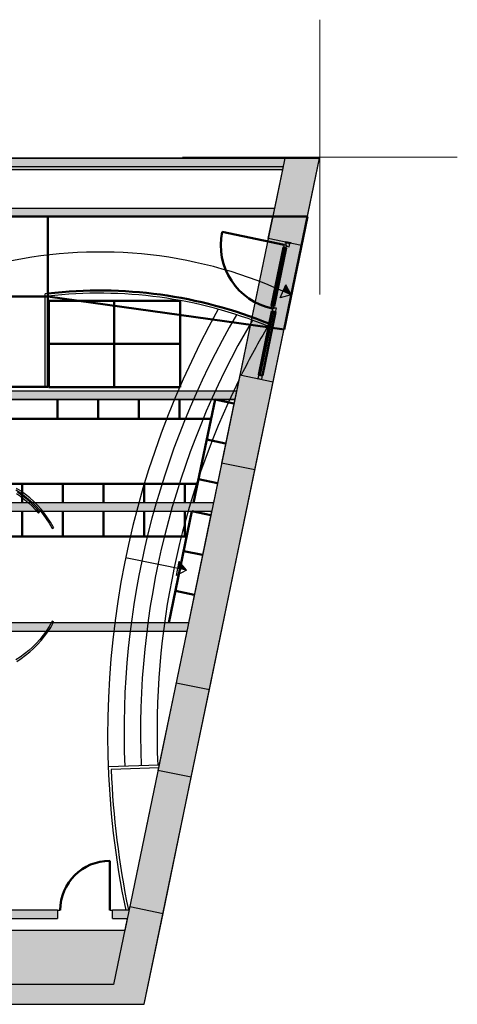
# Model space of a CAD drawing. Header units: metres. Extents: x -1 to 482, y -6 to 50.
# Tile 17 of 19: x 422 to 430, y 13 to 31. Entities that reach past the tile are written whole.
import ezdxf

# ---------------------------------------------------------------- set-up
doc = ezdxf.new("R2010")
doc.units = ezdxf.units.M
doc.linetypes.add('CONTINUA', pattern=[0])
doc.linetypes.add('VERDECKT', pattern=[9.525, 6.35, -3.175])
for name, color, linetype, lineweight in [('3D PB MURS', 7, 'CONTINUA', 25), ('3D PB MURS NOUS', 7, 'CONTINUA', 25), ('3D PB PILAR', 7, 'CONTINUA', 25), ('3D PS-1 MUR', 7, 'CONTINUA', 25), ('3D PS-2 MUR', 7, 'CONTINUA', 25), ('PB ESCALES 2D', 7, 'CONTINUA', 25), ('PS-1 ESCALES 2D', 7, 'CONTINUA', 25), ('PS-1 MOBLES', 7, 'CONTINUA', 25), ('PS-2 ESCALES 2D', 7, 'CONTINUA', 25)]:
    doc.layers.add(name, color=color, linetype=linetype, lineweight=lineweight)

msp = doc.modelspace()

# ---------------------------------------------------------------- hatches: boundary and pattern name
at = {"layer": '3D PB MURS', "linetype": 'CONTINUA', "lineweight": 18, "true_color": 0xa0a0a0, "transparency": 33554687}
for points in [[(426.847, 28.23), (426.544, 26.769), (427.151, 26.643), (427.48, 28.23)], [(426.658, 27.32), (421.137, 27.32), (421.137, 27.171), (421.356, 27.171), (421.356, 27.17), (426.627, 27.17)], [(426.031, 24.292), (425.698, 22.686), (426.305, 22.56), (426.638, 24.166)], [(425.146, 16.969), (425.477, 18.565), (424.87, 18.691), (424.539, 17.095)], [(417.817, 14.401), (422.712, 14.401), (422.712, 14.551), (417.817, 14.551)], [(424.291, 12.84), (424.633, 14.492), (424.026, 14.618), (424.012, 14.551), (424.012, 14.551), (423.981, 14.401), (423.981, 14.401), (423.657, 12.84)], [(423.712, 14.551), (423.712, 14.401), (423.981, 14.401), (424.012, 14.551)], [(400.756, 12.841), (423.657, 12.841), (423.732, 13.201), (400.756, 13.201)]]:
    msp.add_hatch(color=253, dxfattribs=at).paths.add_polyline_path(points)
at = {"layer": '3D PS-1 MUR', "linetype": 'CONTINUA', "lineweight": 18, "true_color": 0xa0a0a0, "transparency": 33554687}
for points in [[(426.846, 28.23), (403.259, 28.23), (403.259, 28.08), (426.815, 28.08)], [(424.29, 12.841), (427.479, 28.23), (426.846, 28.23), (425.095, 19.781), (425.095, 19.781), (425.064, 19.631), (425.064, 19.631), (423.657, 12.841)], [(421.231, 23.841), (425.936, 23.841), (425.967, 23.991), (421.231, 23.991)], [(425.547, 21.961), (420.818, 21.961), (420.818, 21.811), (425.516, 21.811)], [(425.095, 19.781), (418.582, 19.781), (418.582, 19.631), (425.064, 19.631)], [(420.079, 13.381), (423.769, 13.381), (423.935, 14.185), (420.838, 14.185)], [(417.691, 12.841), (423.657, 12.841), (423.769, 13.381), (417.691, 13.381)]]:
    msp.add_hatch(color=253, dxfattribs=at).paths.add_polyline_path(points)
at = {"layer": '3D PS-2 MUR', "linetype": 'CONTINUA', "lineweight": 18, "true_color": 0xa0a0a0, "transparency": 33554687}
for points in [[(426.844, 28.228), (421.006, 28.228), (421.006, 28.028), (426.803, 28.028)], [(424.291, 12.841), (427.477, 28.228), (426.844, 28.228), (423.658, 12.841)], [(392.1, 12.841), (423.658, 12.841), (423.936, 14.181), (392.1, 14.181)]]:
    msp.add_hatch(color=253, dxfattribs=at).paths.add_polyline_path(points)

# ---------------------------------------------------------------- linework, layer by layer
at = {"layer": '3D PB MURS', "color": 7, "linetype": 'CONTINUA', "lineweight": 25, "transparency": 33554687}
for p, q in [((426.847, 28.23), (426.658, 27.32)), ((427.48, 28.23), (426.847, 28.23)), ((427.151, 26.643), (427.48, 28.23)), ((426.658, 27.32), (421.287, 27.32)), ((421.356, 27.17), (426.627, 27.17)), ((426.627, 27.17), (426.544, 26.769)), ((427.151, 26.643), (426.544, 26.769)), ((426.638, 24.166), (427.151, 26.643)), ((426.638, 24.166), (427.151, 26.643)), ((426.031, 24.292), (425.698, 22.686)), ((426.031, 24.292), (426.638, 24.166)), ((426.305, 22.56), (426.638, 24.166)), ((426.305, 22.56), (425.698, 22.686)), ((425.477, 18.565), (426.305, 22.56)), ((425.477, 18.565), (426.305, 22.56)), ((422.05, 22.173), (421.968, 22.226)), ((421.953, 22.201), (422.033, 22.148)), ((421.964, 22.134), (422.04, 22.081)), ((422.058, 22.105), (421.981, 22.159)), ((422.033, 22.148), (422.111, 22.092)), ((422.04, 22.081), (422.113, 22.024)), ((422.129, 22.115), (422.05, 22.173)), ((422.132, 22.047), (422.058, 22.105)), ((422.111, 22.092), (422.186, 22.031)), ((422.205, 22.054), (422.129, 22.115)), ((422.203, 21.986), (422.132, 22.047)), ((422.278, 21.988), (422.205, 22.054)), ((422.113, 22.024), (422.183, 21.964)), ((422.183, 21.964), (422.249, 21.9)), ((422.186, 22.031), (422.257, 21.967)), ((422.271, 21.921), (422.203, 21.986)), ((422.249, 21.9), (422.312, 21.833)), ((422.257, 21.967), (422.326, 21.899)), ((422.335, 21.853), (422.271, 21.921)), ((422.347, 21.919), (422.278, 21.988)), ((422.326, 21.899), (422.39, 21.827)), ((422.386, 21.791), (422.335, 21.853)), ((422.413, 21.847), (422.347, 21.919)), ((422.312, 21.833), (422.363, 21.773)), ((422.363, 21.773), (422.386, 21.791)), ((422.39, 21.827), (422.451, 21.752)), ((422.474, 21.77), (422.413, 21.847)), ((422.451, 21.752), (422.507, 21.674)), ((422.532, 21.691), (422.474, 21.77)), ((422.507, 21.674), (422.56, 21.594)), ((422.585, 21.609), (422.532, 21.691)), ((422.56, 21.594), (422.608, 21.51)), ((422.634, 21.525), (422.585, 21.609)), ((422.608, 21.51), (422.615, 21.495)), ((422.615, 21.495), (422.642, 21.509)), ((422.642, 21.509), (422.634, 21.525)), ((422.561, 19.712), (422.508, 19.631)), ((422.609, 19.796), (422.561, 19.712)), ((422.587, 19.696), (422.635, 19.781)), ((422.616, 19.809), (422.609, 19.796)), ((422.643, 19.795), (422.616, 19.809)), ((422.635, 19.781), (422.643, 19.795)), ((422.452, 19.553), (422.391, 19.479)), ((422.414, 19.459), (422.476, 19.535)), ((422.508, 19.631), (422.452, 19.553)), ((422.476, 19.535), (422.533, 19.614)), ((422.533, 19.614), (422.587, 19.696)), ((422.327, 19.407), (422.259, 19.339)), ((422.279, 19.317), (422.349, 19.386)), ((422.391, 19.479), (422.327, 19.407)), ((422.349, 19.386), (422.414, 19.459)), ((422.112, 19.214), (422.034, 19.157)), ((422.051, 19.132), (422.13, 19.19)), ((422.187, 19.274), (422.112, 19.214)), ((422.13, 19.19), (422.207, 19.252)), ((422.259, 19.339), (422.187, 19.274)), ((422.207, 19.252), (422.279, 19.317)), ((422.034, 19.157), (421.953, 19.105)), ((421.969, 19.079), (422.051, 19.132)), ((424.87, 18.691), (424.539, 17.095)), ((424.87, 18.691), (425.477, 18.565)), ((425.146, 16.969), (425.477, 18.565)), ((425.146, 16.969), (424.539, 17.095)), ((424.633, 14.492), (425.146, 16.969)), ((424.658, 14.613), (425.146, 16.969)), ((422.712, 14.551), (421.281, 14.551)), ((422.712, 14.551), (422.712, 14.401)), ((422.712, 14.551), (422.762, 14.551)), ((423.662, 14.551), (423.712, 14.551)), ((423.712, 14.401), (423.712, 14.551)), ((424.012, 14.551), (423.712, 14.551)), ((424.026, 14.618), (424.012, 14.551)), ((424.026, 14.618), (424.633, 14.492)), ((417.817, 14.401), (422.712, 14.401)), ((423.712, 14.401), (423.981, 14.401)), ((423.981, 14.401), (423.732, 13.201)), ((424.291, 12.84), (424.633, 14.492)), ((423.732, 13.201), (417.817, 13.201)), ((400.927, 12.841), (423.657, 12.841)), ((423.657, 12.841), (423.657, 12.84)), ((423.657, 12.84), (424.291, 12.84))]:
    msp.add_line(p, q, dxfattribs=at)
at = {"layer": '3D PB MURS', "color": 202, "linetype": 'CONTINUA', "lineweight": 50, "transparency": 33554687}
msp.add_line((423.662, 14.551), (423.662, 15.451), dxfattribs=at)
msp.add_arc((423.662, 14.551), 0.9, 90, 180, dxfattribs=at)
at = {"layer": '3D PB MURS NOUS', "color": 4, "linetype": 'CONTINUA', "lineweight": 50, "transparency": 33554687}
for p, q in [((426.833, 26.658), (425.706, 26.892)), ((426.955, 26.684), (426.857, 26.704)), ((426.955, 26.684), (426.857, 26.704)), ((426.955, 26.684), (426.955, 26.684))]:
    msp.add_line(p, q, dxfattribs=at)
at = {"layer": '3D PB MURS NOUS', "color": 7, "linetype": 'CONTINUA', "lineweight": 25, "transparency": 33554687}
for p, q in [((426.628, 25.547), (426.847, 26.604)), ((426.407, 24.285), (426.646, 25.44))]:
    msp.add_line(p, q, dxfattribs=at)
for points in [[(426.881, 26.648), (426.877, 26.629), (426.926, 26.618), (426.941, 26.687), (426.872, 26.701), (426.862, 26.652), (426.881, 26.648)], [(426.871, 26.599), (426.881, 26.648), (426.862, 26.652), (426.833, 26.658), (426.822, 26.609), (426.871, 26.599)], [(426.622, 25.497), (426.642, 25.493), (426.652, 25.542), (426.603, 25.552), (426.593, 25.503), (426.622, 25.497)], [(426.642, 25.493), (426.622, 25.497), (426.612, 25.447), (426.681, 25.433), (426.695, 25.501), (426.646, 25.511), (426.642, 25.493)], [(426.695, 25.502), (426.661, 25.509), (426.626, 25.516), (426.661, 25.509), (426.695, 25.502)], [(426.427, 24.21), (426.441, 24.278), (426.373, 24.292), (426.359, 24.224), (426.427, 24.21)]]:
    msp.add_lwpolyline(points, close=True, dxfattribs=at)
at = {"layer": '3D PB MURS NOUS', "color": 4, "linetype": 'CONTINUA', "lineweight": 50, "transparency": 33554687}
for points in [[(426.652, 25.542), (426.871, 26.599), (426.822, 26.609), (426.603, 25.552), (426.652, 25.542)], [(426.441, 24.278), (426.681, 25.433), (426.612, 25.447), (426.373, 24.292), (426.441, 24.278)]]:
    msp.add_lwpolyline(points, close=True, dxfattribs=at)
msp.add_arc((426.862, 26.652), 1.18, 168.2918, 258.2918, dxfattribs=at)
at = {"layer": '3D PB PILAR', "color": 202, "linetype": 'CONTINUA', "lineweight": 50, "transparency": 33554687}
for p, q in [((422.536, 27.17), (421.356, 27.17)), ((427.262, 27.172), (422.536, 27.17)), ((422.536, 27.17), (422.537, 25.719)), ((422.537, 25.719), (422.536, 27.17)), ((426.834, 25.115), (427.262, 27.172)), ((422.537, 25.719), (421.357, 25.719)), ((421.357, 25.719), (422.537, 25.719)), ((422.537, 24.07), (422.537, 25.719)), ((422.537, 25.719), (426.834, 25.115)), ((421.357, 24.07), (422.537, 24.07))]:
    msp.add_line(p, q, dxfattribs=at)
at = {"layer": '3D PB PILAR', "color": 7, "linetype": 'CONTINUA', "lineweight": 25, "transparency": 33554687}
for p, q in [((422.536, 27.17), (421.356, 27.17)), ((426.627, 27.17), (422.536, 27.17)), ((426.544, 26.769), (426.627, 27.17)), ((427.151, 26.643), (426.544, 26.769)), ((426.834, 25.115), (427.151, 26.643)), ((422.741, 25.791), (422.945, 25.807)), ((422.945, 25.807), (423.15, 25.818)), ((423.15, 25.818), (423.355, 25.824)), ((423.355, 25.824), (423.56, 25.824)), ((423.56, 25.824), (423.765, 25.82)), ((423.765, 25.82), (423.97, 25.81)), ((423.97, 25.81), (424.175, 25.795)), ((424.175, 25.795), (424.379, 25.775)), ((422.537, 25.77), (422.741, 25.791)), ((422.537, 24.07), (422.537, 25.77)), ((422.537, 25.77), (422.537, 25.77)), ((424.379, 25.775), (424.582, 25.75)), ((424.582, 25.75), (424.785, 25.72)), ((424.785, 25.72), (424.987, 25.685)), ((424.987, 25.685), (425.188, 25.644)), ((425.188, 25.644), (425.388, 25.599)), ((425.388, 25.599), (425.587, 25.548)), ((425.587, 25.548), (425.785, 25.493)), ((425.785, 25.493), (425.981, 25.432)), ((425.981, 25.432), (426.175, 25.367)), ((426.175, 25.367), (426.246, 25.341)), ((426.246, 25.341), (426.559, 25.222)), ((426.559, 25.222), (426.54, 25.176)), ((426.54, 25.176), (426.834, 25.115)), ((421.357, 24.07), (422.537, 24.07))]:
    msp.add_line(p, q, dxfattribs=at)
at = {"layer": '3D PB PILAR', "color": 202, "linetype": 'CONTINUA', "lineweight": 50, "transparency": 33554687}
msp.add_arc((423.482, 17.671), 8.154, 67.8293, 96.6548, dxfattribs=at)
at = {"layer": '3D PS-1 MUR', "color": 7, "linetype": 'CONTINUA', "lineweight": 25, "transparency": 33554687}
for p, q in [((426.846, 28.23), (403.259, 28.23)), ((424.29, 12.841), (427.479, 28.23)), ((427.479, 28.23), (426.846, 28.23)), ((421.217, 28.08), (426.815, 28.08)), ((426.815, 28.08), (425.967, 23.991)), ((425.967, 23.991), (421.231, 23.991)), ((421.231, 23.841), (425.936, 23.841)), ((425.936, 23.841), (425.547, 21.961)), ((425.547, 21.961), (421.002, 21.961)), ((420.818, 21.811), (425.516, 21.811)), ((425.516, 21.811), (425.095, 19.781)), ((425.095, 19.781), (418.582, 19.781)), ((420.881, 19.631), (425.064, 19.631)), ((425.064, 19.631), (423.935, 14.185)), ((423.935, 14.185), (421.251, 14.185)), ((417.691, 12.841), (423.657, 12.841)), ((423.657, 12.841), (424.29, 12.841))]:
    msp.add_line(p, q, dxfattribs=at)
at = {"layer": '3D PS-2 MUR', "color": 7, "linetype": 'CONTINUA', "lineweight": 25, "transparency": 33554687}
for p, q in [((427.477, 28.228), (396.666, 28.228)), ((426.844, 28.228), (421.006, 28.228)), ((424.291, 12.841), (427.477, 28.228)), ((424.291, 12.841), (427.477, 28.228)), ((427.477, 28.228), (426.844, 28.228)), ((421.296, 28.028), (426.803, 28.028)), ((426.803, 28.028), (423.936, 14.181)), ((423.936, 14.181), (421.326, 14.181)), ((391.15, 12.841), (424.291, 12.841)), ((392.1, 12.841), (423.658, 12.841)), ((423.658, 12.841), (424.291, 12.841))]:
    msp.add_line(p, q, dxfattribs=at)
at = {"layer": 'PB ESCALES 2D', "color": 52, "linetype": 'CONTINUA', "lineweight": 13, "transparency": 33554687}
for p, q in [((427.486, 30.752), (427.486, 25.752)), ((424.986, 28.252), (429.986, 28.252))]:
    msp.add_line(p, q, dxfattribs=at)
at = {"layer": 'PB ESCALES 2D', "color": 7, "linetype": 'CONTINUA', "lineweight": 25, "transparency": 33554687}
for p, q in [((422.536, 25.771), (422.536, 27.171)), ((426.765, 25.689), (426.868, 25.927)), ((426.964, 25.744), (426.868, 25.927)), ((421.356, 25.721), (422.486, 25.721)), ((422.486, 24.071), (422.486, 25.765)), ((422.536, 24.071), (422.536, 25.721)), ((424.937, 25.645), (422.536, 25.645)), ((423.737, 24.071), (423.737, 25.645)), ((424.937, 24.071), (424.937, 25.645)), ((426.964, 25.744), (426.765, 25.689)), ((426.54, 25.177), (426.559, 25.223)), ((426.54, 25.177), (426.834, 25.116)), ((424.937, 24.858), (422.536, 24.858)), ((421.356, 24.071), (422.536, 24.071)), ((422.536, 24.071), (424.937, 24.071)), ((425.056, 20.735), (423.951, 20.964)), ((424.874, 20.638), (424.923, 20.893)), ((425.056, 20.735), (424.923, 20.893)), ((425.056, 20.735), (424.874, 20.638)), ((424.559, 17.193), (423.635, 17.158)), ((424.561, 17.143), (423.687, 17.109))]:
    msp.add_line(p, q, dxfattribs=at)
for centre, radius, start, end in [((423.485, 18.397), 8.129, 64.6624, 102.3493), ((423.485, 17.697), 8.129, 67.7828, 97.0562), ((423.485, 18.397), 8.139, 64.7556, 65.7948), ((423.485, 18.397), 8.149, 64.8484, 65.7959), ((423.485, 18.397), 8.159, 64.9408, 65.7969), ((423.485, 18.397), 8.169, 65.0327, 65.7979), ((423.485, 18.397), 8.179, 65.1243, 65.7989), ((423.485, 18.397), 8.189, 65.2154, 65.7999), ((423.485, 18.397), 8.199, 65.3061, 65.8009), ((423.485, 18.397), 8.209, 65.3964, 65.8019), ((423.485, 18.397), 8.219, 65.4863, 65.8029), ((423.485, 18.397), 8.229, 65.5757, 65.804), ((423.485, 18.397), 8.239, 65.6649, 65.805), ((423.485, 18.397), 8.249, 65.7536, 65.806), ((423.485, 17.697), 8.079, 67.7828, 96.7429), ((439.433, 17.761), 15.81, 150.7573, 191.7158), ((439.029, 17.795), 15.107, 149.8375, 182.3769), ((439.029, 17.795), 14.807, 149.6078, 182.3847), ((439.029, 17.795), 14.507, 149.4147, 153.419), ((439.029, 17.795), 14.507, 153.8207, 182.3848), ((423.246, 12.81), 8.139, 77.2303, 78.2695), ((423.246, 12.81), 8.149, 77.3231, 78.2705), ((423.246, 12.81), 8.159, 77.4155, 78.2715), ((423.246, 12.81), 8.169, 77.5074, 78.2726), ((423.246, 12.81), 8.179, 77.5989, 78.2736), ((423.246, 12.81), 8.189, 77.69, 78.2746), ((423.246, 12.81), 8.199, 77.7807, 78.2756), ((423.246, 12.81), 8.209, 77.871, 78.2766), ((423.246, 12.81), 8.219, 77.9609, 78.2776), ((423.246, 12.81), 8.229, 78.0504, 78.2786), ((423.246, 12.81), 8.239, 78.1395, 78.2796), ((423.246, 12.81), 8.249, 78.2282, 78.2806), ((439.433, 17.761), 15.76, 182.3698, 191.7158)]:
    msp.add_arc(centre, radius, start, end, dxfattribs=at)
at = {"layer": 'PS-1 ESCALES 2D', "color": 52, "linetype": 'CONTINUA', "lineweight": 13, "transparency": 33554687}
for p, q in [((427.486, 30.752), (427.486, 25.752)), ((429.986, 28.252), (424.986, 28.252))]:
    msp.add_line(p, q, dxfattribs=at)
at = {"layer": 'PS-1 ESCALES 2D', "color": 202, "linetype": 'VERDECKT', "lineweight": 50, "transparency": 33554687}
for p, q in [((424.942, 25.638), (422.552, 25.638)), ((422.552, 24.068), (422.552, 25.638)), ((423.743, 24.068), (423.743, 25.638)), ((424.942, 24.068), (424.942, 25.638)), ((424.942, 24.853), (422.552, 24.853)), ((422.552, 24.068), (424.942, 24.068))]:
    msp.add_line(p, q, dxfattribs=at)
at = {"layer": 'PS-1 ESCALES 2D', "color": 7, "lineweight": 25, "transparency": 33554687}
msp.add_line((425.936, 23.841), (421.231, 23.841), dxfattribs=at)
at = {"layer": 'PS-1 MOBLES', "lineweight": 50, "transparency": 33554687}
for p, q in [((422.711, 23.501), (422.711, 23.841)), ((423.451, 23.501), (423.451, 23.841)), ((424.191, 23.501), (424.191, 23.841)), ((424.931, 23.501), (424.931, 23.841)), ((425.189, 21.961), (425.579, 23.841)), ((425.579, 23.841), (425.922, 23.77)), ((425.506, 23.491), (421.231, 23.491)), ((425.429, 23.116), (425.771, 23.045)), ((425.279, 22.392), (425.621, 22.321)), ((421.331, 22.311), (425.262, 22.311)), ((422.071, 21.961), (422.071, 22.311)), ((422.811, 21.961), (422.811, 22.311)), ((423.551, 21.961), (423.551, 22.311)), ((424.291, 21.961), (424.291, 22.311)), ((425.031, 21.961), (425.031, 22.311)), ((422.071, 21.351), (422.071, 21.811)), ((422.811, 21.351), (422.811, 21.811)), ((423.551, 21.351), (423.551, 21.811)), ((424.291, 21.351), (424.291, 21.811)), ((424.738, 19.781), (425.158, 21.811)), ((425.031, 21.351), (425.031, 21.811)), ((425.158, 21.811), (425.501, 21.74)), ((421.331, 21.351), (425.063, 21.351)), ((425.008, 21.086), (425.351, 21.015)), ((424.858, 20.362), (425.201, 20.291))]:
    msp.add_line(p, q, dxfattribs=at)
at = {"layer": 'PS-2 ESCALES 2D', "color": 52, "linetype": 'CONTINUA', "lineweight": 13, "transparency": 33554687}
for p, q in [((427.486, 30.752), (427.486, 25.752)), ((429.986, 28.252), (424.986, 28.252))]:
    msp.add_line(p, q, dxfattribs=at)

doc.saveas('drawing.dxf')
